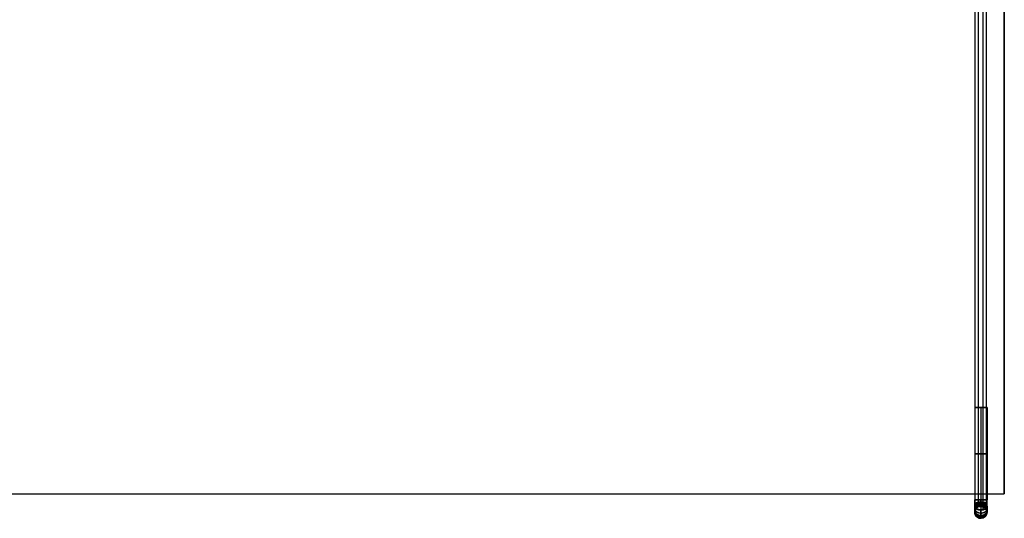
# Model space of a CAD drawing. Header units: millimetres. Extents: x -417 to 417, y -220 to 218.
# Tile 12 of 21: x 0 to 400, y -220 to -17. Entities that reach past the tile are written whole.
import ezdxf

# ---------------------------------------------------------------- set-up
doc = ezdxf.new("R2010")
doc.units = ezdxf.units.MM
doc.layers.add('Défaut', color=7, linetype='Continuous', true_color=0x000000)

msp = doc.modelspace()

# ---------------------------------------------------------------- linework, layer by layer
at = {"layer": 'Défaut'}
for p, q in [((388.18, -215.16, 306.33), (388.18, 204.78, 558.66)), ((389.58, -213.48, 303.55), (389.58, 206.46, 555.88)), ((391.42, -215.88, 307.53), (391.42, 204.06, 559.86)), ((392.82, -214.21, 304.75), (392.82, 205.73, 557.08)), ((400, 190.39, 258), (400, -209.61, 258)), ((388, -174.61, 258), (388, -212.11, 258)), ((388, -174.61, 258), (393, -174.61, 258)), ((390.5, -174.61, 260.5), (390.5, -212.11, 260.5)), ((390.5, -174.61, 255.5), (390.5, -212.11, 255.5)), ((390.5, -174.61, 260.5), (390.5, -174.61, 255.5)), ((393, -174.61, 258), (393, -212.11, 258)), ((389.58, -214.78, 263), (389.58, -214.78, 301.26)), ((388.18, -218.03, 263), (388.18, -218.03, 301.26)), ((391.42, -219.43, 263), (391.42, -219.43, 301.26)), ((392.82, -216.19, 263), (392.82, -216.19, 301.26))]:
    msp.add_line(p, q, dxfattribs=at)
at = {"layer": 'Défaut', "extrusion": (0, -1, 0)}
for centre in [(390.5, 258, 174.61), (390.5, 258, 193.36)]:
    msp.add_circle(centre, 2.5, dxfattribs=at)
at = {"layer": 'Défaut'}
msp.add_circle((390.5, -217.11, 282.13), 2.5, dxfattribs=at)
at = {"layer": 'Défaut', "extrusion": (0, -1, 0)}
msp.add_arc((390.5, 258, 212.11), 2.5, 90, 270, dxfattribs=at)
at = {"layer": 'Défaut', "extrusion": (-5.82557e-13, 0.857167, 0.515038)}
msp.add_arc((-390.5, 372.47, -26.65), 2.5, 291.6, 0, dxfattribs=at)
at = {"layer": 'Défaut'}
for centre, start, end in [((390.5, -217.11, 301.26), 90, 180), ((390.5, -217.11, 263), 90, 180), ((390.5, -217.11, 263), 0, 90), ((390.5, -217.11, 263), 180, 201.6), ((390.5, -217.11, 263), 201.6, 270), ((390.5, -217.11, 263), 270, 0)]:
    msp.add_arc(centre, 2.5, start, end, dxfattribs=at)
at = {"layer": 'Défaut', "extrusion": (-6.60056e-13, 0.857167, 0.515038)}
msp.add_arc((-390.5, 372.47, -26.65), 2.5, 360, 90, dxfattribs=at)
at = {"layer": 'Défaut', "extrusion": (-5.56527e-13, 0.857167, 0.515038)}
msp.add_arc((-390.5, 372.47, -26.65), 2.5, 270, 291.6, dxfattribs=at)
at = {"layer": 'Défaut', "extrusion": (0, 1, 0)}
for start, end in [(90, 180), (180, 270)]:
    msp.add_arc((-390.5, 258, -212.11), 2.5, start, end, dxfattribs=at)
at = {"layer": 'Défaut', "extrusion": (-6.66915e-13, 0.857167, 0.515038)}
msp.add_arc((-390.5, 372.47, -26.65), 2.5, 180, 270, dxfattribs=at)
at = {"layer": 'Défaut', "extrusion": (0, 0, -1)}
for start, end in [(90, 180), (338.4, 360), (270, 338.4), (180, 270)]:
    msp.add_arc((-390.5, -217.11, -301.26), 2.5, start, end, dxfattribs=at)
at = {"layer": 'Défaut', "extrusion": (-5.49893e-13, 0.857167, 0.515038)}
msp.add_arc((-390.5, 372.47, -26.65), 2.5, 90, 180, dxfattribs=at)
at = {"layer": 'Défaut'}
for points in [[(400, 190.39, 266), (400, -9.61, 266), (400, -209.61, 266)], [(400, -209.61, 250), (400, -9.61, 250), (400, 190.39, 250)], [(-400, -209.61, 266), (0, -209.61, 266), (400, -209.61, 266)], [(-400, -209.61, 250), (0, -209.61, 250), (400, -209.61, 250)], [(-400, -209.61, 258), (0, -209.61, 258), (400, -209.61, 258)], [(400, -209.61, 266), (400, -209.61, 258), (400, -209.61, 250)]]:
    msp.add_open_spline(points, degree=2, dxfattribs=at)
for points, knots in [([(388, -217.11, 263), (388, -217.11, 262.7), (388, -217.05, 262.07), (388, -216.78, 261.13), (388, -216.32, 260.24), (388, -215.67, 259.44), (388, -214.87, 258.79), (388, -213.7, 258.18), (388, -212.73, 258), (388, -212.11, 258)], [0, 0, 0, 0, 0.914911, 1.884792, 2.89513, 3.926985, 4.958839, 5.969177, 7.853969, 7.853969, 7.853969, 7.853969]), ([(388, -214.68, 305.54), (388, -215.04, 305.33), (388, -215.72, 304.79), (388, -216.51, 303.75), (388, -217, 302.54), (388, -217.11, 301.68), (388, -217.11, 301.26)], [0, 0, 0, 0, 1.265495, 2.574359, 3.883222, 5.148718, 5.148718, 5.148718, 5.148718]), ([(390.5, -214.61, 263), (390.5, -214.61, 262.85), (390.5, -214.58, 262.53), (390.5, -214.44, 262.07), (390.5, -214.21, 261.62), (390.5, -213.89, 261.22), (390.5, -213.49, 260.89), (390.5, -212.9, 260.59), (390.5, -212.42, 260.5), (390.5, -212.11, 260.5)], [0, 0, 0, 0, 0.914911, 1.884792, 2.89513, 3.926985, 4.958839, 5.969177, 7.853969, 7.853969, 7.853969, 7.853969]), ([(390.5, -212.11, 255.5), (390.5, -213.05, 255.5), (390.5, -214.5, 255.78), (390.5, -216.25, 256.68), (390.5, -217.45, 257.66), (390.5, -218.42, 258.86), (390.5, -219.12, 260.2), (390.5, -219.52, 261.6), (390.5, -219.61, 262.54), (390.5, -219.61, 263)], [-7.853969, -7.853969, -7.853969, -7.853969, -5.969177, -4.958839, -3.926985, -2.89513, -1.884792, -0.914911, 0, 0, 0, 0]), ([(390.5, -213.39, 303.4), (390.5, -213.57, 303.29), (390.5, -213.91, 303.02), (390.5, -214.31, 302.5), (390.5, -214.55, 301.9), (390.5, -214.61, 301.47), (390.5, -214.61, 301.26)], [0, 0, 0, 0, 1.265495, 2.574359, 3.883222, 5.148718, 5.148718, 5.148718, 5.148718]), ([(390.5, -219.61, 301.26), (390.5, -219.61, 301.89), (390.5, -219.44, 303.18), (390.5, -218.71, 304.99), (390.5, -217.53, 306.56), (390.5, -216.51, 307.36), (390.5, -215.97, 307.69)], [-5.148718, -5.148718, -5.148718, -5.148718, -3.883222, -2.574359, -1.265495, 0, 0, 0, 0]), ([(393, -217.11, 263), (393, -217.11, 262.7), (393, -217.05, 262.07), (393, -216.78, 261.13), (393, -216.32, 260.24), (393, -215.67, 259.44), (393, -214.87, 258.79), (393, -213.7, 258.18), (393, -212.73, 258), (393, -212.11, 258)], [0, 0, 0, 0, 0.914911, 1.884792, 2.89513, 3.926985, 4.958839, 5.969177, 7.853969, 7.853969, 7.853969, 7.853969]), ([(393, -214.68, 305.54), (393, -215.04, 305.33), (393, -215.72, 304.79), (393, -216.51, 303.75), (393, -217, 302.54), (393, -217.11, 301.68), (393, -217.11, 301.26)], [0, 0, 0, 0, 1.265495, 2.574359, 3.883222, 5.148718, 5.148718, 5.148718, 5.148718])]:
    msp.add_open_spline(points, degree=3, knots=knots, dxfattribs=at)
for points, knots in [([(390.5, -213.03, 260.68), (388, -213.03, 260.68), (388, -213.95, 258.35), (388, -214.87, 256.03), (390.5, -214.87, 256.03)], [7.853982, 7.853982, 7.853982, 11.780972, 11.780972, 15.707963, 15.707963, 15.707963]), ([(390.5, -213.47, 260.91), (388, -213.47, 260.91), (388, -214.84, 258.82), (388, -216.21, 256.72), (390.5, -216.21, 256.72)], [7.853982, 7.853982, 7.853982, 11.780972, 11.780972, 15.707963, 15.707963, 15.707963]), ([(390.5, -213.87, 261.23), (388, -213.87, 261.23), (388, -215.64, 259.46), (388, -217.41, 257.7), (390.5, -217.41, 257.7)], [7.853982, 7.853982, 7.853982, 11.780972, 11.780972, 15.707963, 15.707963, 15.707963]), ([(390.5, -213.89, 303.01), (388, -213.89, 303.01), (388, -215.67, 304.76), (388, -217.46, 306.51), (390.5, -217.46, 306.51)], [7.853982, 7.853982, 7.853982, 11.780972, 11.780972, 15.707963, 15.707963, 15.707963]), ([(390.5, -214.2, 261.63), (388, -214.2, 261.63), (388, -216.29, 260.26), (388, -218.38, 258.9), (390.5, -218.38, 258.9)], [7.853982, 7.853982, 7.853982, 11.780972, 11.780972, 15.707963, 15.707963, 15.707963]), ([(390.5, -214.28, 302.49), (388, -214.28, 302.49), (388, -216.46, 303.72), (388, -218.63, 304.95), (390.5, -218.63, 304.95)], [7.853982, 7.853982, 7.853982, 11.780972, 11.780972, 15.707963, 15.707963, 15.707963]), ([(390.5, -214.43, 262.08), (388, -214.43, 262.08), (388, -216.76, 261.16), (388, -219.08, 260.24), (390.5, -219.08, 260.24)], [7.853982, 7.853982, 7.853982, 11.780972, 11.780972, 15.707963, 15.707963, 15.707963]), ([(390.5, -214.53, 301.88), (388, -214.53, 301.88), (388, -216.95, 302.51), (388, -219.37, 303.13), (390.5, -219.37, 303.13)], [7.853982, 7.853982, 7.853982, 11.780972, 11.780972, 15.707963, 15.707963, 15.707963]), ([(390.5, -214.56, 262.55), (388, -214.56, 262.55), (388, -217.02, 262.09), (388, -219.48, 261.64), (390.5, -219.48, 261.64)], [7.853982, 7.853982, 7.853982, 11.780972, 11.780972, 15.707963, 15.707963, 15.707963]), ([(390.5, -214.87, 256.03), (393, -214.87, 256.03), (393, -213.95, 258.35), (393, -213.03, 260.68), (390.5, -213.03, 260.68)], [0, 0, 0, 3.926991, 3.926991, 7.853982, 7.853982, 7.853982]), ([(390.5, -216.21, 256.72), (393, -216.21, 256.72), (393, -214.84, 258.82), (393, -213.47, 260.91), (390.5, -213.47, 260.91)], [0, 0, 0, 3.926991, 3.926991, 7.853982, 7.853982, 7.853982]), ([(390.5, -217.41, 257.7), (393, -217.41, 257.7), (393, -215.64, 259.46), (393, -213.87, 261.23), (390.5, -213.87, 261.23)], [0, 0, 0, 3.926991, 3.926991, 7.853982, 7.853982, 7.853982]), ([(390.5, -217.46, 306.51), (393, -217.46, 306.51), (393, -215.67, 304.76), (393, -213.89, 303.01), (390.5, -213.89, 303.01)], [0, 0, 0, 3.926991, 3.926991, 7.853982, 7.853982, 7.853982]), ([(390.5, -218.38, 258.9), (393, -218.38, 258.9), (393, -216.29, 260.26), (393, -214.2, 261.63), (390.5, -214.2, 261.63)], [0, 0, 0, 3.926991, 3.926991, 7.853982, 7.853982, 7.853982]), ([(390.5, -218.63, 304.95), (393, -218.63, 304.95), (393, -216.46, 303.72), (393, -214.28, 302.49), (390.5, -214.28, 302.49)], [0, 0, 0, 3.926991, 3.926991, 7.853982, 7.853982, 7.853982]), ([(390.5, -219.08, 260.24), (393, -219.08, 260.24), (393, -216.76, 261.16), (393, -214.43, 262.08), (390.5, -214.43, 262.08)], [0, 0, 0, 3.926991, 3.926991, 7.853982, 7.853982, 7.853982]), ([(390.5, -219.37, 303.13), (393, -219.37, 303.13), (393, -216.95, 302.51), (393, -214.53, 301.88), (390.5, -214.53, 301.88)], [0, 0, 0, 3.926991, 3.926991, 7.853982, 7.853982, 7.853982]), ([(390.5, -219.48, 261.64), (393, -219.48, 261.64), (393, -217.02, 262.09), (393, -214.56, 262.55), (390.5, -214.56, 262.55)], [0, 0, 0, 3.926991, 3.926991, 7.853982, 7.853982, 7.853982])]:
    msp.add_rational_spline(points, [1, 0.707106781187, 1, 0.707106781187, 1], degree=2, knots=knots, dxfattribs=at)

doc.saveas('drawing.dxf')
